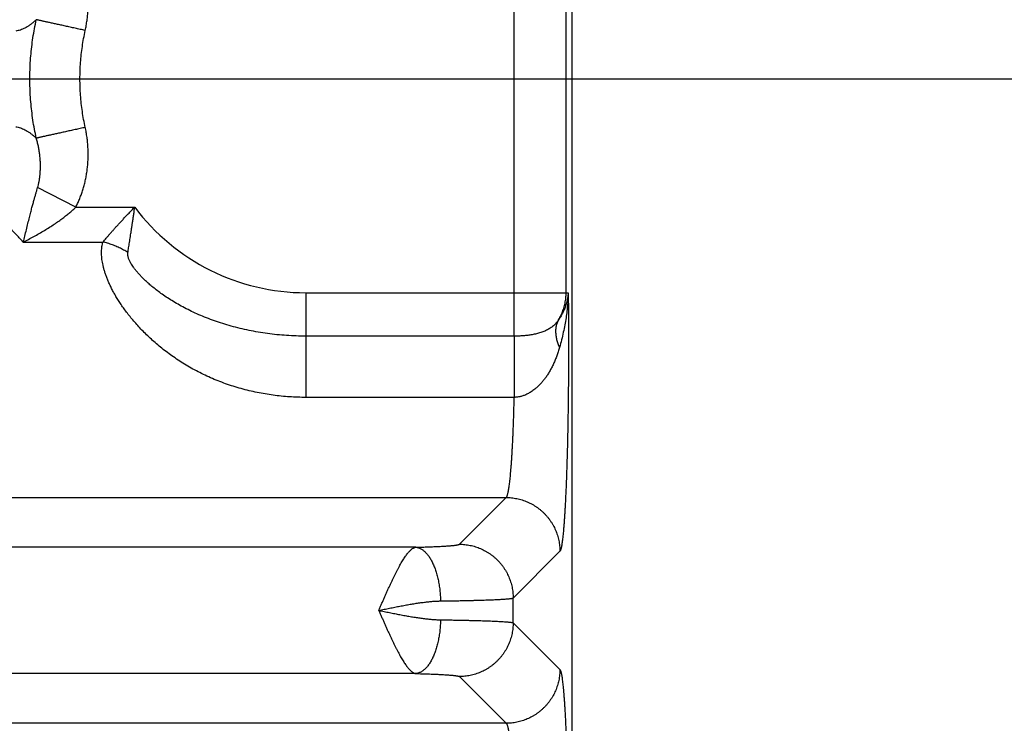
# Model space of a CAD drawing. Header units: inches. Extents: x 0 to 34, y 0 to 22.
# Tile 24 of 112: x 7.496 to 8.228, y 6.92 to 7.443. Entities that reach past the tile are written whole.
import ezdxf

# ---------------------------------------------------------------- set-up
doc = ezdxf.new("R2010")
doc.units = ezdxf.units.IN
doc.header["$LTSCALE"] = 1.87
doc.header["$MEASUREMENT"] = 0
doc.layers.get('0').update_dxf_attribs({"linetype": 'CONTINUOUS'})
doc.layers.add('DIMENSIONS', color=7, linetype='CONTINUOUS')
doc.styles.get("Standard").update_dxf_attribs({"font": 'txt', "width": 0.8})
doc.dimstyles.get("Standard").update_dxf_attribs({"dimtxt": 0.125, "dimasz": 0.18, "dimexe": 0.18, "dimexo": 0.0625, "dimgap": 0.09, "dimtad": 0, "dimtih": 1, "dimtoh": 1, "dimdec": 3, "dimzin": 4, "dimdsep": 46, "dimtxsty": 'STANDARD', "dimblk": '_FILLED', "dimblk1": '_FILLED', "dimblk2": '_FILLED', "dimcen": 0.09, "dimadec": 0, "dimazin": 0, "dimtol": 1, "dimtp": 0.01, "dimtm": 0.01, "dimtfac": 1, "dimtdec": 3, "dimtofl": 0, "dimtmove": 0, "dimatfit": 3, "dimldrblk": '_FILLED', "dimfxl": 1, "dimtolj": 1, "dimtzin": 4, "dimarcsym": 0})

# ---------------------------------------------------------------- blocks, each defined once
blk = doc.blocks.new('_FILLED')
at = {"color": 0, "linetype": 'BYBLOCK'}
blk.add_solid([(0, 0), (-1, 0.1736), (-1, -0.1736)], dxfattribs=at)
blk = doc.blocks.new('*D2')
at = {"layer": 'DIMENSIONS', "color": 2, "linetype": 'CONTINUOUS'}
for p, q in [((6.36023, 7.3993), (8.78213, 7.3993)), ((8.65713, 7.3993), (8.65713, 6.7292)), ((8.65713, 5.4783), (8.65713, 6.2917)), ((7.66357, 5.4783), (8.78213, 5.4783))]:
    blk.add_line(p, q, dxfattribs=at)
at = {"layer": 'DIMENSIONS', "color": 2, "linetype": 'CONTINUOUS', "xscale": 0.18, "yscale": 0.18, "zscale": 0.18}
for p, rotation in [((8.65713, 7.3993), 90), ((8.65713, 5.4783), 270)]:
    blk.add_blockref('_FILLED', p, dxfattribs=dict(at, rotation=rotation))
at = {"layer": 'DIMENSIONS', "color": 2, "linetype": 'CONTINUOUS', "width": 0.8}
for s, p in [('1.921', (8.30713, 6.5417)), ('[', (8.30713, 6.3542)), (']', (8.90713, 6.3542)), ('48.79', (8.40713, 6.3542))]:
    blk.add_text(s, height=0.125, dxfattribs=at).set_placement(p)
blk = doc.blocks.new('*D3')
at = {"layer": 'DIMENSIONS', "color": 2, "linetype": 'CONTINUOUS'}
for p, q in [((7.83463, 9.2143), (9.53213, 9.2143)), ((9.40713, 9.2143), (9.40713, 8.06262)), ((9.40713, 5.4783), (9.40713, 7.62512)), ((7.66357, 5.4783), (9.53213, 5.4783))]:
    blk.add_line(p, q, dxfattribs=at)
at = {"layer": 'DIMENSIONS', "color": 2, "linetype": 'CONTINUOUS', "xscale": 0.18, "yscale": 0.18, "zscale": 0.18}
for p, rotation in [((9.40713, 9.2143), 90), ((9.40713, 5.4783), 270)]:
    blk.add_blockref('_FILLED', p, dxfattribs=dict(at, rotation=rotation))
at = {"layer": 'DIMENSIONS', "color": 2, "linetype": 'CONTINUOUS', "width": 0.8}
for s, p in [('3.736', (9.05713, 7.87512)), ('[', (9.05713, 7.68762)), (']', (9.65713, 7.68762)), ('94.89', (9.15713, 7.68762))]:
    blk.add_text(s, height=0.125, dxfattribs=at).set_placement(p)

msp = doc.modelspace()

# ---------------------------------------------------------------- linework, layer by layer
at = {"color": 7, "linetype": 'CONTINUOUS'}
for p, q in [((7.90713, 5.7642), (7.90713, 9.04684)), ((7.86411, 7.20815), (7.86411, 7.59045)), ((7.90266, 7.24038), (7.90266, 7.55822)), ((7.53809, 7.30398), (7.50977, 7.31865)), ((7.53809, 7.30398), (7.58198, 7.30398)), ((7.4991, 7.27809), (7.55829, 7.27809)), ((7.70913, 7.24038), (7.90422, 7.24038)), ((7.70913, 7.24038), (7.70913, 7.16261)), ((7.86411, 7.20815), (7.70913, 7.20815)), ((7.86406, 7.16261), (7.70913, 7.16261)), ((4.48721, 7.08821), (7.85805, 7.08821)), ((7.82332, 7.05348), (7.85805, 7.08821)), ((7.79093, 7.05126), (4.55433, 7.05126)), ((7.86328, 7.01351), (7.89802, 7.04825)), ((7.86328, 6.99509), (7.86328, 7.01351)), ((7.86328, 6.99509), (7.89802, 6.96035)), ((7.79093, 6.95734), (4.55433, 6.95734)), ((7.82332, 6.95512), (7.85805, 6.92039)), ((7.85805, 6.92039), (4.48721, 6.92039))]:
    msp.add_line(p, q, dxfattribs=at)
msp.add_arc((7.70913, 7.3993), 0.15892, 216.85891, 270, dxfattribs=at)
for points, knots in [([(7.54515, 7.43532), (7.54542, 7.43656), (7.54591, 7.43905), (7.5465, 7.44279), (7.54693, 7.44654), (7.54721, 7.4503), (7.54734, 7.45406), (7.54732, 7.4578), (7.54714, 7.46151), (7.54682, 7.46518), (7.54635, 7.4688), (7.54575, 7.47235), (7.54501, 7.47583), (7.54413, 7.47923), (7.54314, 7.48254), (7.54204, 7.48573), (7.54083, 7.48882), (7.53952, 7.49178), (7.53858, 7.49369), (7.53809, 7.49462)], [0, 0, 0, 0, 0.062448, 0.124656, 0.186662, 0.248509, 0.310235, 0.37176, 0.432841, 0.493309, 0.553155, 0.612363, 0.670831, 0.728448, 0.785104, 0.840686, 0.895093, 0.948227, 1, 1, 1, 1]), ([(7.50875, 7.44332), (7.50819, 7.4428), (7.50707, 7.44181), (7.50538, 7.44043), (7.50369, 7.43917), (7.50201, 7.43806), (7.50032, 7.43709), (7.49864, 7.43628), (7.49695, 7.43563), (7.49526, 7.43516), (7.49412, 7.43497), (7.49356, 7.43491)], [0, 0, 0, 0, 0.129181, 0.253301, 0.372382, 0.486647, 0.596378, 0.701981, 0.803978, 0.903031, 1, 1, 1, 1]), ([(7.50875, 7.35528), (7.50826, 7.3575), (7.50735, 7.36197), (7.50622, 7.3687), (7.50532, 7.37547), (7.50464, 7.38226), (7.50418, 7.38907), (7.50396, 7.3959), (7.50396, 7.40272), (7.50419, 7.40955), (7.50464, 7.41636), (7.50532, 7.42315), (7.50623, 7.42991), (7.50736, 7.43664), (7.50826, 7.4411), (7.50875, 7.44332)], [0, 0, 0, 0, 0.076985, 0.153945, 0.230887, 0.307817, 0.384742, 0.461667, 0.538597, 0.615531, 0.692458, 0.769373, 0.846273, 0.923158, 1, 1, 1, 1]), ([(7.54515, 7.43532), (7.54451, 7.43546), (7.54325, 7.43574), (7.54136, 7.43616), (7.53948, 7.43657), (7.53761, 7.43698), (7.53577, 7.43739), (7.53394, 7.43779), (7.53215, 7.43818), (7.53039, 7.43857), (7.52866, 7.43895), (7.52698, 7.43932), (7.52534, 7.43968), (7.52376, 7.44002), (7.52223, 7.44036), (7.52075, 7.44068), (7.51934, 7.441), (7.51799, 7.44129), (7.51671, 7.44157), (7.51551, 7.44184), (7.51438, 7.44209), (7.51332, 7.44232), (7.51235, 7.44253), (7.51146, 7.44273), (7.51066, 7.4429), (7.50994, 7.44306), (7.50931, 7.4432), (7.50893, 7.44328), (7.50875, 7.44332)], [0, 0, 0, 0, 0.0521, 0.104068, 0.155772, 0.207082, 0.257866, 0.307997, 0.357347, 0.405792, 0.453208, 0.499475, 0.544477, 0.588098, 0.63023, 0.670764, 0.709599, 0.746635, 0.781779, 0.814942, 0.84604, 0.874995, 0.901733, 0.926186, 0.948291, 0.967993, 0.985241, 1, 1, 1, 1]), ([(7.54515, 7.36327), (7.54472, 7.36523), (7.54393, 7.36916), (7.54295, 7.37511), (7.54219, 7.38111), (7.54164, 7.38715), (7.54131, 7.39322), (7.5412, 7.3993), (7.54131, 7.40538), (7.54164, 7.41145), (7.54219, 7.41749), (7.54295, 7.42349), (7.54393, 7.42944), (7.54472, 7.43337), (7.54515, 7.43532)], [0, 0, 0, 0, 0.08266, 0.165683, 0.248998, 0.332534, 0.416217, 0.499975, 0.583735, 0.667423, 0.750965, 0.83429, 0.917325, 1, 1, 1, 1]), ([(7.49356, 7.36369), (7.49412, 7.36363), (7.49525, 7.36344), (7.49693, 7.36297), (7.49862, 7.36233), (7.50031, 7.36152), (7.502, 7.36055), (7.50369, 7.35943), (7.50538, 7.35817), (7.50707, 7.35678), (7.50819, 7.35579), (7.50875, 7.35528)], [0, 0, 0, 0, 0.096124, 0.194766, 0.296701, 0.402524, 0.512651, 0.627352, 0.74678, 0.870995, 1, 1, 1, 1]), ([(7.54515, 7.36327), (7.54451, 7.36314), (7.54325, 7.36286), (7.54136, 7.36244), (7.53948, 7.36203), (7.53761, 7.36162), (7.53577, 7.36121), (7.53394, 7.36081), (7.53215, 7.36042), (7.53039, 7.36003), (7.52866, 7.35965), (7.52698, 7.35928), (7.52534, 7.35892), (7.52376, 7.35858), (7.52222, 7.35824), (7.52075, 7.35792), (7.51934, 7.3576), (7.51799, 7.35731), (7.51671, 7.35703), (7.51551, 7.35676), (7.51437, 7.35651), (7.51332, 7.35628), (7.51235, 7.35607), (7.51146, 7.35587), (7.51066, 7.3557), (7.50994, 7.35554), (7.50931, 7.3554), (7.50892, 7.35532), (7.50875, 7.35528)], [0, 0, 0, 0, 0.052104, 0.104076, 0.155784, 0.207098, 0.257886, 0.308021, 0.357374, 0.405822, 0.453242, 0.499512, 0.544516, 0.58814, 0.630273, 0.670808, 0.709643, 0.74668, 0.781824, 0.814987, 0.846084, 0.875036, 0.90177, 0.926219, 0.948319, 0.968016, 0.985259, 1, 1, 1, 1]), ([(7.53809, 7.30398), (7.53858, 7.30491), (7.53952, 7.30682), (7.54083, 7.30978), (7.54204, 7.31287), (7.54314, 7.31606), (7.54413, 7.31937), (7.545, 7.32276), (7.54575, 7.32625), (7.54635, 7.3298), (7.54682, 7.33342), (7.54714, 7.33709), (7.54732, 7.34081), (7.54734, 7.34455), (7.54721, 7.34831), (7.54693, 7.35206), (7.5465, 7.35582), (7.54591, 7.35956), (7.54542, 7.36204), (7.54515, 7.36327)], [0, 0, 0, 0, 0.051795, 0.104934, 0.159335, 0.214907, 0.271551, 0.329164, 0.38764, 0.446872, 0.506762, 0.567277, 0.628389, 0.689927, 0.751659, 0.813501, 0.875483, 0.937641, 1, 1, 1, 1]), ([(7.50977, 7.31865), (7.50996, 7.31932), (7.51034, 7.32075), (7.51082, 7.32301), (7.51124, 7.32547), (7.51155, 7.32812), (7.51176, 7.33093), (7.51186, 7.33386), (7.51182, 7.33689), (7.51165, 7.33999), (7.51133, 7.34312), (7.51089, 7.34624), (7.5103, 7.34933), (7.50959, 7.35234), (7.50904, 7.35431), (7.50874, 7.35528)], [0, 0, 0, 0, 0.056584, 0.119011, 0.186615, 0.258718, 0.334663, 0.413887, 0.495776, 0.579595, 0.664549, 0.749865, 0.834753, 0.918408, 1, 1, 1, 1]), ([(7.4991, 7.27809), (7.4981, 7.27911), (7.49615, 7.28114), (7.49328, 7.28415), (7.49051, 7.28707), (7.48783, 7.28989), (7.48524, 7.29261), (7.48274, 7.2952), (7.4803, 7.29768), (7.47794, 7.30002), (7.47565, 7.30222), (7.47342, 7.30427), (7.47124, 7.30617), (7.46912, 7.3079), (7.46705, 7.30946), (7.46503, 7.31086), (7.46305, 7.31207), (7.46111, 7.31311), (7.45922, 7.31396), (7.45736, 7.31463), (7.45555, 7.31512), (7.45434, 7.31532), (7.45375, 7.31539)], [0, 0, 0, 0, 0.07195, 0.141709, 0.209228, 0.274478, 0.337422, 0.398023, 0.456227, 0.511997, 0.565312, 0.616156, 0.664528, 0.710443, 0.753946, 0.79511, 0.834017, 0.870783, 0.90556, 0.938545, 0.969953, 1, 1, 1, 1]), ([(7.4991, 7.27809), (7.49948, 7.27956), (7.50027, 7.2826), (7.50141, 7.28722), (7.50251, 7.29183), (7.5036, 7.29616), (7.50459, 7.30007), (7.50551, 7.30355), (7.50636, 7.30668), (7.50715, 7.30952), (7.50787, 7.31211), (7.50855, 7.31446), (7.50918, 7.31662), (7.50957, 7.31799), (7.50977, 7.31865)], [0, 0, 0, 0, 0.108706, 0.224579, 0.340133, 0.448188, 0.543683, 0.628582, 0.705591, 0.775672, 0.839472, 0.897675, 0.950945, 1, 1, 1, 1]), ([(7.4991, 7.27809), (7.50038, 7.27873), (7.50299, 7.28008), (7.50691, 7.28219), (7.51087, 7.28441), (7.51477, 7.28669), (7.51852, 7.28901), (7.52208, 7.29131), (7.52537, 7.29357), (7.5284, 7.29578), (7.53116, 7.29791), (7.53369, 7.29998), (7.53598, 7.30198), (7.53741, 7.30332), (7.53809, 7.30398)], [0, 0, 0, 0, 0.091805, 0.187359, 0.284626, 0.381557, 0.47601, 0.566375, 0.651671, 0.731294, 0.80552, 0.874763, 0.939437, 1, 1, 1, 1]), ([(7.55829, 7.27809), (7.55868, 7.27856), (7.5595, 7.27952), (7.56076, 7.28101), (7.5621, 7.28256), (7.56352, 7.2842), (7.56502, 7.2859), (7.56661, 7.28768), (7.56827, 7.28954), (7.57001, 7.29145), (7.57182, 7.29343), (7.57371, 7.29546), (7.57567, 7.29753), (7.5777, 7.29965), (7.57982, 7.30179), (7.58124, 7.30325), (7.58197, 7.30398)], [0, 0, 0, 0, 0.052677, 0.108141, 0.166567, 0.22809, 0.292836, 0.360818, 0.431843, 0.50568, 0.582127, 0.661023, 0.742292, 0.825908, 0.911829, 1, 1, 1, 1]), ([(7.57682, 7.27027), (7.57691, 7.27085), (7.5771, 7.27204), (7.5774, 7.27387), (7.57771, 7.27579), (7.57803, 7.27782), (7.57837, 7.27995), (7.57872, 7.2822), (7.57908, 7.28455), (7.57946, 7.287), (7.57985, 7.28956), (7.58026, 7.29222), (7.58067, 7.29499), (7.5811, 7.29788), (7.58152, 7.30089), (7.58183, 7.30293), (7.58197, 7.30398)], [0, 0, 0, 0, 0.051606, 0.10588, 0.163004, 0.223142, 0.286448, 0.35301, 0.422764, 0.495617, 0.571516, 0.650469, 0.7326, 0.818113, 0.907195, 1, 1, 1, 1]), ([(7.70913, 7.16261), (7.70711, 7.16261), (7.70306, 7.16268), (7.69699, 7.16298), (7.69092, 7.16348), (7.68486, 7.16419), (7.67883, 7.16511), (7.67284, 7.16623), (7.66689, 7.16755), (7.66101, 7.16908), (7.6552, 7.17081), (7.64948, 7.17274), (7.64386, 7.17486), (7.63835, 7.17716), (7.63298, 7.17965), (7.62774, 7.18229), (7.62267, 7.18509), (7.61777, 7.18802), (7.61305, 7.19107), (7.60852, 7.19422), (7.6042, 7.19745), (7.60008, 7.20075), (7.59618, 7.20409), (7.59249, 7.20746), (7.589, 7.21085), (7.58573, 7.21423), (7.58267, 7.2176), (7.57981, 7.22094), (7.57715, 7.22425), (7.57469, 7.22751), (7.57241, 7.23071), (7.57033, 7.23385), (7.56843, 7.23692), (7.56668, 7.23991), (7.56512, 7.24282), (7.56372, 7.24565), (7.56247, 7.24839), (7.56136, 7.25104), (7.56041, 7.25361), (7.5596, 7.25608), (7.55891, 7.25847), (7.55834, 7.26078), (7.5579, 7.263), (7.55757, 7.26515), (7.55736, 7.26722), (7.55726, 7.26921), (7.55726, 7.27113), (7.55736, 7.27297), (7.55756, 7.27475), (7.55788, 7.27644), (7.55814, 7.27755), (7.55829, 7.27809)], [0, 0, 0, 0, 0.028919, 0.057923, 0.086987, 0.116084, 0.145189, 0.174279, 0.203333, 0.232329, 0.261241, 0.290043, 0.318708, 0.3472, 0.375466, 0.403453, 0.431106, 0.458368, 0.485184, 0.511498, 0.537264, 0.562431, 0.586963, 0.610828, 0.633997, 0.65645, 0.678173, 0.699154, 0.719385, 0.738866, 0.757594, 0.77557, 0.792803, 0.8093, 0.82507, 0.840125, 0.854487, 0.868178, 0.88122, 0.893643, 0.905487, 0.916792, 0.92759, 0.937923, 0.947832, 0.957345, 0.966482, 0.975276, 0.98377, 0.992016, 1, 1, 1, 1]), ([(7.57682, 7.27027), (7.57631, 7.2706), (7.57528, 7.27124), (7.57369, 7.27216), (7.57207, 7.27302), (7.57042, 7.27384), (7.56874, 7.27461), (7.56703, 7.27533), (7.56531, 7.276), (7.56357, 7.27661), (7.56182, 7.27716), (7.56006, 7.27766), (7.55888, 7.27795), (7.55829, 7.27809)], [0, 0, 0, 0, 0.089981, 0.180512, 0.271473, 0.362745, 0.454204, 0.545727, 0.637191, 0.728472, 0.819447, 0.909996, 1, 1, 1, 1]), ([(7.70913, 7.20815), (7.70674, 7.20815), (7.70195, 7.20822), (7.6948, 7.20858), (7.6877, 7.20918), (7.68067, 7.21), (7.67374, 7.21106), (7.66692, 7.21233), (7.66024, 7.21382), (7.65371, 7.21551), (7.64737, 7.21739), (7.64123, 7.21945), (7.63531, 7.22166), (7.62963, 7.22403), (7.6242, 7.22651), (7.61905, 7.22909), (7.61419, 7.23174), (7.60964, 7.23443), (7.60542, 7.23714), (7.60153, 7.23983), (7.59798, 7.24246), (7.59477, 7.24503), (7.59191, 7.24749), (7.58937, 7.24982), (7.58714, 7.25203), (7.58521, 7.25408), (7.58355, 7.25598), (7.58215, 7.25773), (7.58096, 7.25933), (7.57998, 7.26079), (7.57917, 7.26212), (7.57851, 7.26332), (7.57798, 7.26441), (7.57757, 7.26539), (7.57725, 7.26629), (7.57702, 7.2671), (7.57687, 7.26785), (7.57677, 7.26853), (7.57674, 7.26916), (7.57675, 7.26973), (7.57679, 7.2701), (7.57682, 7.27027)], [0, 0, 0, 0, 0.046554, 0.092979, 0.139178, 0.185059, 0.23053, 0.275502, 0.319877, 0.363555, 0.406436, 0.448427, 0.489435, 0.529351, 0.568057, 0.605426, 0.641324, 0.675611, 0.708149, 0.738812, 0.76749, 0.794098, 0.818582, 0.840941, 0.861195, 0.879426, 0.895728, 0.910229, 0.923078, 0.934425, 0.944434, 0.953253, 0.961036, 0.967915, 0.974012, 0.979454, 0.984361, 0.988806, 0.992851, 0.996561, 1, 1, 1, 1]), ([(7.90422, 7.24038), (7.90416, 7.23953), (7.90399, 7.23782), (7.90355, 7.23525), (7.90292, 7.23267), (7.90211, 7.23009), (7.90111, 7.22753), (7.89992, 7.22501), (7.89854, 7.22256), (7.89751, 7.22098), (7.89697, 7.22021)], [0, 0, 0, 0, 0.117486, 0.23765, 0.360228, 0.484883, 0.611415, 0.739585, 0.86915, 1, 1, 1, 1]), ([(7.89697, 7.22021), (7.8973, 7.22075), (7.89795, 7.22187), (7.89883, 7.22358), (7.89963, 7.22534), (7.90033, 7.22714), (7.90095, 7.22897), (7.90147, 7.23083), (7.9019, 7.23271), (7.90224, 7.23461), (7.90248, 7.23653), (7.90262, 7.23845), (7.90266, 7.23974), (7.90266, 7.24038)], [0, 0, 0, 0, 0.090878, 0.181801, 0.27273, 0.363647, 0.454559, 0.545494, 0.636452, 0.727394, 0.818298, 0.909161, 1, 1, 1, 1]), ([(7.90422, 7.24038), (7.9042, 7.23897), (7.9041, 7.23605), (7.90379, 7.23152), (7.90329, 7.22672), (7.9026, 7.22167), (7.9017, 7.21641), (7.90059, 7.21097), (7.89927, 7.20537), (7.89827, 7.20161), (7.89774, 7.19972)], [0, 0, 0, 0, 0.102391, 0.21241, 0.329483, 0.453064, 0.582562, 0.717345, 0.856735, 1, 1, 1, 1]), ([(7.90422, 7.24038), (7.90424, 7.23858), (7.90428, 7.23496), (7.90433, 7.22951), (7.90437, 7.22401), (7.9044, 7.21847), (7.90442, 7.21291), (7.90443, 7.20733), (7.90444, 7.20175), (7.90443, 7.19617), (7.90442, 7.1906), (7.9044, 7.18504), (7.90436, 7.1795), (7.90432, 7.174), (7.90428, 7.16852), (7.90422, 7.1631), (7.90415, 7.15772), (7.90408, 7.1524), (7.904, 7.14715), (7.90391, 7.14197), (7.90381, 7.13687), (7.9037, 7.13185), (7.90359, 7.12692), (7.90346, 7.1221), (7.90333, 7.11738), (7.9032, 7.11277), (7.90305, 7.10828), (7.9029, 7.10391), (7.90274, 7.09967), (7.90258, 7.09556), (7.9024, 7.0916), (7.90223, 7.08778), (7.90204, 7.08412), (7.90185, 7.0806), (7.90166, 7.07725), (7.90146, 7.07406), (7.90125, 7.07104), (7.90104, 7.0682), (7.90083, 7.06553), (7.90061, 7.06304), (7.90039, 7.06073), (7.90017, 7.05861), (7.89994, 7.05668), (7.89971, 7.05495), (7.89948, 7.0534), (7.89924, 7.05205), (7.89901, 7.0509), (7.89877, 7.04995), (7.89853, 7.0492), (7.8983, 7.04864), (7.89812, 7.04835), (7.89802, 7.04825)], [0, 0, 0, 0, 0.028045, 0.056389, 0.084977, 0.113753, 0.142662, 0.171645, 0.200648, 0.229638, 0.258589, 0.287475, 0.316255, 0.344884, 0.373317, 0.401518, 0.429454, 0.457091, 0.484392, 0.511321, 0.537842, 0.563919, 0.589516, 0.614598, 0.639133, 0.663092, 0.686447, 0.709166, 0.731215, 0.752557, 0.773167, 0.793025, 0.812109, 0.830395, 0.84785, 0.864448, 0.880168, 0.894993, 0.908905, 0.921888, 0.933925, 0.944999, 0.955097, 0.964207, 0.972323, 0.979436, 0.985539, 0.990628, 0.994712, 0.997815, 1, 1, 1, 1]), ([(7.89697, 7.22021), (7.8967, 7.21981), (7.89615, 7.21903), (7.89525, 7.21791), (7.89426, 7.21684), (7.89318, 7.21584), (7.89203, 7.2149), (7.8908, 7.21403), (7.88951, 7.21323), (7.88814, 7.2125), (7.88672, 7.21184), (7.88525, 7.21124), (7.88374, 7.21072), (7.88218, 7.21025), (7.8806, 7.20984), (7.87899, 7.20948), (7.87736, 7.20917), (7.87572, 7.20891), (7.87407, 7.2087), (7.87242, 7.20852), (7.87076, 7.20838), (7.8691, 7.20827), (7.86743, 7.2082), (7.86577, 7.20815), (7.86466, 7.20815), (7.86411, 7.20815)], [0, 0, 0, 0, 0.039125, 0.078574, 0.118386, 0.158617, 0.199321, 0.240539, 0.282309, 0.324655, 0.367583, 0.411076, 0.455093, 0.499581, 0.544462, 0.589652, 0.635071, 0.680631, 0.726259, 0.771917, 0.817583, 0.863251, 0.908897, 0.954488, 1, 1, 1, 1]), ([(7.89697, 7.22021), (7.89676, 7.21984), (7.89638, 7.21909), (7.8959, 7.21791), (7.89551, 7.21669), (7.8952, 7.21543), (7.89499, 7.21412), (7.89486, 7.21278), (7.89482, 7.21141), (7.89488, 7.21001), (7.89502, 7.20858), (7.89525, 7.20714), (7.89558, 7.20567), (7.89598, 7.20419), (7.89648, 7.2027), (7.89706, 7.2012), (7.8975, 7.20021), (7.89774, 7.19972)], [0, 0, 0, 0, 0.059117, 0.118653, 0.17881, 0.239779, 0.301735, 0.364835, 0.429215, 0.494993, 0.562264, 0.631101, 0.701558, 0.77367, 0.847452, 0.922902, 1, 1, 1, 1]), ([(7.86411, 7.20815), (7.86411, 7.20777), (7.86411, 7.20698), (7.86411, 7.20576), (7.8641, 7.20447), (7.8641, 7.20309), (7.8641, 7.20165), (7.8641, 7.20014), (7.8641, 7.19856), (7.86409, 7.19692), (7.86409, 7.19523), (7.86409, 7.19348), (7.86409, 7.19169), (7.86409, 7.18985), (7.86409, 7.18798), (7.86408, 7.18608), (7.86408, 7.18415), (7.86408, 7.1822), (7.86408, 7.18023), (7.86408, 7.17825), (7.86407, 7.17626), (7.86407, 7.17427), (7.86407, 7.17229), (7.86407, 7.17031), (7.86407, 7.16835), (7.86406, 7.16642), (7.86406, 7.1645), (7.86406, 7.16324), (7.86406, 7.16261)], [0, 0, 0, 0, 0.024942, 0.051701, 0.080206, 0.11038, 0.142144, 0.175413, 0.210098, 0.246107, 0.283345, 0.321712, 0.361106, 0.401423, 0.442555, 0.484392, 0.526825, 0.569739, 0.61302, 0.656554, 0.700225, 0.743915, 0.78751, 0.830893, 0.873948, 0.916561, 0.958618, 1, 1, 1, 1]), ([(7.89774, 7.19972), (7.89744, 7.19866), (7.89681, 7.19657), (7.89575, 7.19347), (7.89458, 7.19043), (7.8933, 7.18749), (7.89192, 7.18466), (7.89045, 7.18199), (7.88892, 7.1795), (7.88734, 7.1772), (7.88573, 7.17511), (7.88412, 7.17322), (7.88253, 7.17154), (7.88098, 7.17008), (7.87948, 7.16881), (7.87804, 7.1677), (7.87665, 7.16675), (7.87529, 7.16593), (7.87399, 7.16522), (7.87274, 7.16463), (7.87155, 7.16413), (7.8704, 7.16372), (7.86929, 7.16338), (7.86821, 7.16311), (7.86715, 7.16291), (7.86611, 7.16275), (7.86508, 7.16265), (7.8644, 7.16262), (7.86406, 7.16261)], [0, 0, 0, 0, 0.061449, 0.122966, 0.184097, 0.244417, 0.303449, 0.360708, 0.415649, 0.467934, 0.517416, 0.563951, 0.607315, 0.647279, 0.683957, 0.717795, 0.749278, 0.778865, 0.806648, 0.832533, 0.856643, 0.879342, 0.901013, 0.921868, 0.94204, 0.961679, 0.980943, 1, 1, 1, 1]), ([(7.85805, 7.08821), (7.85816, 7.08829), (7.85836, 7.08853), (7.85861, 7.08899), (7.85887, 7.08963), (7.85912, 7.09043), (7.85937, 7.09141), (7.85963, 7.09255), (7.85988, 7.09386), (7.86012, 7.09534), (7.86036, 7.09697), (7.8606, 7.09877), (7.86084, 7.10073), (7.86107, 7.10284), (7.8613, 7.10511), (7.86152, 7.10752), (7.86173, 7.11008), (7.86194, 7.11278), (7.86214, 7.11562), (7.86234, 7.11858), (7.86253, 7.12168), (7.86271, 7.1249), (7.86288, 7.12823), (7.86305, 7.13168), (7.8632, 7.13524), (7.86335, 7.13889), (7.86349, 7.14264), (7.86363, 7.14648), (7.86375, 7.1504), (7.86386, 7.15441), (7.86397, 7.15848), (7.86403, 7.16123), (7.86406, 7.16261)], [0, 0, 0, 0, 0.005141, 0.01216, 0.021255, 0.032506, 0.04594, 0.061563, 0.079368, 0.09934, 0.121459, 0.145699, 0.172032, 0.200423, 0.230827, 0.263197, 0.297481, 0.333629, 0.371589, 0.411307, 0.452723, 0.495771, 0.540385, 0.586491, 0.634013, 0.682865, 0.732975, 0.784278, 0.836708, 0.890189, 0.944644, 1, 1, 1, 1]), ([(7.85805, 7.08821), (7.85873, 7.08821), (7.86008, 7.08817), (7.86209, 7.08802), (7.8641, 7.08776), (7.86609, 7.0874), (7.86806, 7.08694), (7.87001, 7.08638), (7.87192, 7.08572), (7.8738, 7.08497), (7.87564, 7.08412), (7.87743, 7.08318), (7.87918, 7.08215), (7.88087, 7.08104), (7.8825, 7.07984), (7.88407, 7.07856), (7.88557, 7.0772), (7.887, 7.07577), (7.88836, 7.07427), (7.88964, 7.0727), (7.89084, 7.07107), (7.89196, 7.06938), (7.89298, 7.06763), (7.89392, 7.06584), (7.89477, 7.064), (7.89552, 7.06212), (7.89618, 7.06021), (7.89674, 7.05826), (7.8972, 7.05629), (7.89756, 7.0543), (7.89782, 7.05229), (7.89798, 7.05027), (7.89802, 7.04893), (7.89802, 7.04825)], [0, 0, 0, 0, 0.03224, 0.064483, 0.096729, 0.128979, 0.161231, 0.193485, 0.225743, 0.258002, 0.290264, 0.322528, 0.354793, 0.38706, 0.419327, 0.451596, 0.483865, 0.516134, 0.548403, 0.580672, 0.612939, 0.645206, 0.677472, 0.709735, 0.741997, 0.774257, 0.806514, 0.838769, 0.871021, 0.90327, 0.935517, 0.96776, 1, 1, 1, 1]), ([(7.76337, 7.00429), (7.76373, 7.0051), (7.76442, 7.00673), (7.76549, 7.00913), (7.76654, 7.01154), (7.76759, 7.01392), (7.76864, 7.01628), (7.76967, 7.0186), (7.77071, 7.02089), (7.77174, 7.02312), (7.77276, 7.02531), (7.77377, 7.02744), (7.77477, 7.02951), (7.77576, 7.03151), (7.77674, 7.03343), (7.7777, 7.03528), (7.77865, 7.03704), (7.77959, 7.03872), (7.78051, 7.0403), (7.78142, 7.04179), (7.78231, 7.04318), (7.78318, 7.04447), (7.78404, 7.04566), (7.78489, 7.04673), (7.7857, 7.04769), (7.7865, 7.04855), (7.78728, 7.04929), (7.78804, 7.04993), (7.7888, 7.05044), (7.78953, 7.05083), (7.79023, 7.05112), (7.7907, 7.05123), (7.79093, 7.05126)], [0, 0, 0, 0, 0.047891, 0.095524, 0.142909, 0.189938, 0.236503, 0.282497, 0.327814, 0.372342, 0.415965, 0.458563, 0.500029, 0.540297, 0.579306, 0.616967, 0.653172, 0.687844, 0.720954, 0.752471, 0.782334, 0.810463, 0.836825, 0.861447, 0.884275, 0.905344, 0.924747, 0.942604, 0.959044, 0.974047, 0.987589, 1, 1, 1, 1]), ([(7.79093, 7.05126), (7.79173, 7.05128), (7.7933, 7.05132), (7.79564, 7.05138), (7.79791, 7.05145), (7.80011, 7.05152), (7.80223, 7.05159), (7.80428, 7.05167), (7.80624, 7.05175), (7.8081, 7.05184), (7.80988, 7.05193), (7.81156, 7.05203), (7.81313, 7.05212), (7.81461, 7.05222), (7.81598, 7.05233), (7.81724, 7.05243), (7.81838, 7.05254), (7.81941, 7.05265), (7.82033, 7.05276), (7.82113, 7.05288), (7.8218, 7.05299), (7.82236, 7.0531), (7.82279, 7.05322), (7.8231, 7.05333), (7.82326, 7.05342), (7.82332, 7.05348)], [0, 0, 0, 0, 0.073577, 0.145378, 0.215229, 0.282945, 0.348355, 0.411294, 0.47159, 0.529097, 0.583727, 0.635403, 0.68403, 0.729502, 0.771714, 0.810565, 0.845963, 0.877851, 0.906179, 0.930903, 0.951982, 0.969385, 0.983119, 0.99325, 1, 1, 1, 1]), ([(7.79093, 7.05126), (7.79124, 7.05124), (7.79188, 7.05115), (7.79282, 7.05091), (7.79375, 7.05057), (7.79468, 7.05012), (7.79559, 7.04958), (7.7965, 7.04894), (7.79738, 7.04819), (7.79825, 7.04735), (7.79911, 7.04642), (7.79994, 7.0454), (7.80074, 7.04429), (7.80152, 7.04309), (7.80228, 7.04181), (7.803, 7.04045), (7.80369, 7.03901), (7.80435, 7.03751), (7.80497, 7.03593), (7.80556, 7.03429), (7.80611, 7.03259), (7.80662, 7.03084), (7.80709, 7.02903), (7.80752, 7.02718), (7.8079, 7.02529), (7.80824, 7.02336), (7.80853, 7.0214), (7.80878, 7.01941), (7.80898, 7.0174), (7.80914, 7.01538), (7.80925, 7.01334), (7.80929, 7.01198), (7.8093, 7.0113)], [0, 0, 0, 0, 0.020188, 0.040749, 0.061855, 0.083661, 0.1063, 0.129883, 0.154499, 0.180216, 0.207083, 0.235132, 0.26438, 0.294828, 0.326468, 0.359279, 0.393231, 0.428287, 0.464402, 0.501521, 0.539589, 0.57854, 0.618307, 0.658818, 0.699996, 0.741762, 0.784036, 0.826731, 0.869764, 0.913045, 0.956487, 1, 1, 1, 1]), ([(7.82332, 7.05348), (7.82399, 7.05347), (7.82534, 7.05344), (7.82736, 7.05328), (7.82936, 7.05302), (7.83135, 7.05266), (7.83333, 7.0522), (7.83527, 7.05164), (7.83719, 7.05098), (7.83906, 7.05023), (7.8409, 7.04938), (7.8427, 7.04844), (7.84444, 7.04742), (7.84613, 7.0463), (7.84776, 7.0451), (7.84933, 7.04382), (7.85083, 7.04246), (7.85227, 7.04103), (7.85362, 7.03953), (7.8549, 7.03796), (7.8561, 7.03633), (7.85722, 7.03464), (7.85825, 7.03289), (7.85919, 7.0311), (7.86003, 7.02926), (7.86079, 7.02738), (7.86144, 7.02547), (7.862, 7.02352), (7.86246, 7.02155), (7.86282, 7.01956), (7.86308, 7.01755), (7.86324, 7.01554), (7.86328, 7.01419), (7.86328, 7.01351)], [0, 0, 0, 0, 0.03224, 0.064482, 0.096728, 0.128977, 0.161229, 0.193484, 0.225741, 0.258, 0.290262, 0.322526, 0.354791, 0.387058, 0.419326, 0.451595, 0.483864, 0.516133, 0.548402, 0.580671, 0.612939, 0.645206, 0.677471, 0.709735, 0.741997, 0.774256, 0.806514, 0.838769, 0.871021, 0.90327, 0.935516, 0.96776, 1, 1, 1, 1]), ([(7.8093, 7.0113), (7.81048, 7.01132), (7.81282, 7.01135), (7.81629, 7.0114), (7.81967, 7.01146), (7.82296, 7.01152), (7.82615, 7.01159), (7.82924, 7.01166), (7.83222, 7.01173), (7.83509, 7.0118), (7.83784, 7.01188), (7.84047, 7.01196), (7.84298, 7.01204), (7.84535, 7.01213), (7.84759, 7.01221), (7.84969, 7.0123), (7.85166, 7.0124), (7.85348, 7.01249), (7.85515, 7.01259), (7.85667, 7.01268), (7.85804, 7.01278), (7.85926, 7.01288), (7.86032, 7.01298), (7.86122, 7.01308), (7.86197, 7.01319), (7.86255, 7.01329), (7.86297, 7.01339), (7.8632, 7.01347), (7.86328, 7.01351)], [0, 0, 0, 0, 0.06566, 0.129817, 0.192373, 0.253237, 0.312314, 0.369513, 0.424724, 0.477836, 0.528755, 0.577418, 0.623761, 0.667716, 0.709208, 0.748166, 0.784525, 0.818226, 0.849217, 0.877452, 0.90289, 0.925486, 0.945201, 0.962007, 0.975885, 0.986828, 0.994846, 1, 1, 1, 1]), ([(7.76335, 7.0043), (7.76468, 7.00457), (7.76733, 7.00511), (7.77128, 7.00592), (7.77521, 7.0067), (7.77909, 7.00745), (7.78291, 7.00816), (7.78665, 7.00882), (7.79029, 7.00942), (7.79383, 7.00995), (7.79723, 7.0104), (7.80048, 7.01077), (7.80357, 7.01105), (7.80649, 7.01123), (7.80839, 7.01129), (7.8093, 7.0113)], [0, 0, 0, 0, 0.087384, 0.174172, 0.260323, 0.345411, 0.42898, 0.510694, 0.5902, 0.667063, 0.740878, 0.811296, 0.878077, 0.941043, 1, 1, 1, 1]), ([(7.76335, 7.0043), (7.76468, 7.00403), (7.76733, 7.00349), (7.77128, 7.00268), (7.7752, 7.0019), (7.77908, 7.00115), (7.7829, 7.00044), (7.78663, 6.99978), (7.79028, 6.99918), (7.79381, 6.99865), (7.79722, 6.9982), (7.80048, 6.99783), (7.80357, 6.99755), (7.8065, 6.99737), (7.80839, 6.99731), (7.8093, 6.9973)], [0, 0, 0, 0, 0.0874, 0.174143, 0.260173, 0.345163, 0.428685, 0.51036, 0.589862, 0.666814, 0.740744, 0.811265, 0.878133, 0.941122, 1, 1, 1, 1]), ([(7.76337, 7.00429), (7.76373, 7.00349), (7.76442, 7.00186), (7.7655, 6.99945), (7.76655, 6.99705), (7.7676, 6.99466), (7.76864, 6.99231), (7.76968, 6.98998), (7.77072, 6.9877), (7.77175, 6.98546), (7.77277, 6.98327), (7.77378, 6.98114), (7.77478, 6.97907), (7.77577, 6.97708), (7.77674, 6.97515), (7.77771, 6.9733), (7.77866, 6.97154), (7.7796, 6.96986), (7.78052, 6.96828), (7.78143, 6.96679), (7.78232, 6.9654), (7.78319, 6.96411), (7.78405, 6.96293), (7.7849, 6.96186), (7.78572, 6.96089), (7.78651, 6.96004), (7.78729, 6.9593), (7.78805, 6.95867), (7.78881, 6.95815), (7.78954, 6.95776), (7.79024, 6.95748), (7.79071, 6.95737), (7.79093, 6.95734)], [0, 0, 0, 0, 0.047859, 0.095583, 0.143018, 0.190069, 0.236641, 0.282643, 0.327984, 0.372544, 0.416184, 0.45879, 0.50027, 0.540549, 0.579554, 0.61721, 0.653429, 0.688134, 0.721258, 0.752735, 0.782551, 0.810709, 0.837141, 0.861781, 0.884576, 0.905596, 0.924951, 0.942772, 0.959198, 0.974227, 0.987736, 1, 1, 1, 1]), ([(7.8093, 6.9973), (7.80929, 6.99662), (7.80925, 6.99526), (7.80914, 6.99322), (7.80898, 6.9912), (7.80878, 6.98919), (7.80853, 6.9872), (7.80824, 6.98524), (7.8079, 6.98331), (7.80752, 6.98142), (7.80709, 6.97957), (7.80662, 6.97776), (7.80611, 6.97601), (7.80556, 6.97431), (7.80497, 6.97267), (7.80435, 6.97109), (7.80369, 6.96958), (7.803, 6.96815), (7.80228, 6.96679), (7.80152, 6.96551), (7.80074, 6.96431), (7.79994, 6.9632), (7.79911, 6.96218), (7.79825, 6.96124), (7.79738, 6.96041), (7.7965, 6.95966), (7.79559, 6.95902), (7.79468, 6.95847), (7.79375, 6.95803), (7.79282, 6.95769), (7.79188, 6.95745), (7.79124, 6.95736), (7.79093, 6.95734)], [0, 0, 0, 0, 0.043513, 0.086955, 0.130237, 0.173269, 0.215965, 0.258238, 0.300005, 0.341183, 0.381693, 0.42146, 0.460412, 0.498479, 0.535599, 0.571713, 0.606769, 0.640721, 0.673532, 0.705172, 0.73562, 0.764867, 0.792916, 0.819783, 0.8455, 0.870116, 0.8937, 0.916339, 0.938145, 0.959251, 0.979812, 1, 1, 1, 1]), ([(7.8093, 6.9973), (7.81048, 6.99728), (7.81282, 6.99725), (7.81629, 6.99719), (7.81967, 6.99714), (7.82296, 6.99708), (7.82615, 6.99701), (7.82924, 6.99694), (7.83223, 6.99687), (7.83509, 6.9968), (7.83785, 6.99672), (7.84048, 6.99664), (7.84298, 6.99656), (7.84535, 6.99647), (7.84759, 6.99639), (7.8497, 6.9963), (7.85166, 6.9962), (7.85348, 6.99611), (7.85515, 6.99601), (7.85667, 6.99592), (7.85804, 6.99582), (7.85926, 6.99572), (7.86032, 6.99562), (7.86122, 6.99552), (7.86197, 6.99541), (7.86255, 6.99531), (7.86297, 6.99521), (7.8632, 6.99513), (7.86328, 6.99509)], [0, 0, 0, 0, 0.065683, 0.129859, 0.19243, 0.253299, 0.312374, 0.369562, 0.42476, 0.477867, 0.528791, 0.577463, 0.623817, 0.667778, 0.70927, 0.748223, 0.784574, 0.818268, 0.849253, 0.877483, 0.902913, 0.925501, 0.945208, 0.962008, 0.975883, 0.986826, 0.994845, 1, 1, 1, 1]), ([(7.86328, 6.99509), (7.86328, 6.99441), (7.86324, 6.99306), (7.86308, 6.99105), (7.86282, 6.98904), (7.86246, 6.98705), (7.862, 6.98508), (7.86144, 6.98313), (7.86079, 6.98122), (7.86003, 6.97934), (7.85919, 6.9775), (7.85825, 6.97571), (7.85722, 6.97396), (7.8561, 6.97227), (7.8549, 6.97064), (7.85362, 6.96907), (7.85227, 6.96757), (7.85083, 6.96614), (7.84933, 6.96478), (7.84776, 6.9635), (7.84613, 6.9623), (7.84444, 6.96118), (7.8427, 6.96016), (7.8409, 6.95922), (7.83906, 6.95837), (7.83719, 6.95762), (7.83527, 6.95696), (7.83333, 6.9564), (7.83135, 6.95594), (7.82936, 6.95558), (7.82736, 6.95532), (7.82534, 6.95516), (7.82399, 6.95513), (7.82332, 6.95512)], [0, 0, 0, 0, 0.03224, 0.064483, 0.09673, 0.128979, 0.161231, 0.193486, 0.225743, 0.258003, 0.290265, 0.322529, 0.354794, 0.387061, 0.419329, 0.451597, 0.483866, 0.516135, 0.548404, 0.580673, 0.612941, 0.645208, 0.677473, 0.709737, 0.741999, 0.774258, 0.806515, 0.83877, 0.871022, 0.903271, 0.935517, 0.96776, 1, 1, 1, 1]), ([(7.79093, 6.95734), (7.79173, 6.95732), (7.79331, 6.95728), (7.79565, 6.95722), (7.79792, 6.95715), (7.80012, 6.95708), (7.80224, 6.95701), (7.80428, 6.95693), (7.80624, 6.95684), (7.80811, 6.95676), (7.80988, 6.95667), (7.81156, 6.95657), (7.81314, 6.95647), (7.81461, 6.95637), (7.81598, 6.95627), (7.81724, 6.95617), (7.81838, 6.95606), (7.81942, 6.95595), (7.82033, 6.95584), (7.82113, 6.95572), (7.8218, 6.95561), (7.82236, 6.95549), (7.82279, 6.95538), (7.8231, 6.95527), (7.82326, 6.95518), (7.82332, 6.95512)], [0, 0, 0, 0, 0.073826, 0.145757, 0.215638, 0.283316, 0.348647, 0.411499, 0.471733, 0.529221, 0.583853, 0.635526, 0.684141, 0.729595, 0.771789, 0.810622, 0.846005, 0.87788, 0.906195, 0.930906, 0.951975, 0.969372, 0.983112, 0.993253, 1, 1, 1, 1]), ([(7.89802, 6.96035), (7.89802, 6.95967), (7.89798, 6.95833), (7.89782, 6.95631), (7.89756, 6.9543), (7.8972, 6.95231), (7.89674, 6.95034), (7.89618, 6.94839), (7.89552, 6.94648), (7.89477, 6.9446), (7.89392, 6.94276), (7.89298, 6.94097), (7.89196, 6.93922), (7.89084, 6.93753), (7.88964, 6.9359), (7.88836, 6.93433), (7.887, 6.93283), (7.88557, 6.9314), (7.88407, 6.93004), (7.8825, 6.92876), (7.88087, 6.92756), (7.87918, 6.92645), (7.87743, 6.92542), (7.87564, 6.92448), (7.8738, 6.92363), (7.87192, 6.92288), (7.87001, 6.92222), (7.86806, 6.92166), (7.86609, 6.9212), (7.8641, 6.92084), (7.86209, 6.92058), (7.86008, 6.92042), (7.85873, 6.92039), (7.85805, 6.92039)], [0, 0, 0, 0, 0.03224, 0.064483, 0.09673, 0.128979, 0.161231, 0.193486, 0.225743, 0.258003, 0.290265, 0.322528, 0.354794, 0.387061, 0.419328, 0.451597, 0.483866, 0.516135, 0.548404, 0.580673, 0.61294, 0.645207, 0.677472, 0.709736, 0.741998, 0.774257, 0.806515, 0.838769, 0.871021, 0.903271, 0.935517, 0.96776, 1, 1, 1, 1]), ([(7.89802, 6.96035), (7.89812, 6.96025), (7.8983, 6.95995), (7.89854, 6.95938), (7.89878, 6.95862), (7.89902, 6.95764), (7.89926, 6.95647), (7.89949, 6.95509), (7.89973, 6.95351), (7.89996, 6.95173), (7.90019, 6.94976), (7.90042, 6.94759), (7.90064, 6.94524), (7.90086, 6.94269), (7.90108, 6.93996), (7.90129, 6.93705), (7.9015, 6.93396), (7.9017, 6.93071), (7.90189, 6.92728), (7.90208, 6.92369), (7.90227, 6.91994), (7.90245, 6.91604), (7.90262, 6.91199), (7.90278, 6.9078), (7.90294, 6.90347), (7.90309, 6.89901), (7.90324, 6.89443), (7.90338, 6.88973), (7.9035, 6.88491), (7.90363, 6.87999), (7.90374, 6.87498), (7.90384, 6.86986), (7.90394, 6.86467), (7.90403, 6.8594), (7.90411, 6.85405), (7.90418, 6.84864), (7.90424, 6.84318), (7.9043, 6.83767), (7.90434, 6.83211), (7.90438, 6.82652), (7.90441, 6.8209), (7.90443, 6.81527), (7.90443, 6.80962), (7.90443, 6.80397), (7.90443, 6.79833), (7.90441, 6.79269), (7.90438, 6.78707), (7.90434, 6.78148), (7.9043, 6.77593), (7.90424, 6.77042), (7.90418, 6.76495), (7.90411, 6.75954), (7.90403, 6.7542), (7.90394, 6.74893), (7.90384, 6.74373), (7.90374, 6.73862), (7.90363, 6.7336), (7.9035, 6.72868), (7.90338, 6.72387), (7.90324, 6.71917), (7.90309, 6.71458), (7.90294, 6.71013), (7.90278, 6.7058), (7.90262, 6.70161), (7.90245, 6.69756), (7.90227, 6.69366), (7.90208, 6.68991), (7.90189, 6.68632), (7.9017, 6.68289), (7.90149, 6.67963), (7.90129, 6.67654), (7.90108, 6.67363), (7.90086, 6.6709), (7.90064, 6.66836), (7.90042, 6.666), (7.90019, 6.66383), (7.89996, 6.66186), (7.89973, 6.66009), (7.89949, 6.65851), (7.89926, 6.65713), (7.89902, 6.65595), (7.89878, 6.65498), (7.89854, 6.65421), (7.8983, 6.65365), (7.89812, 6.65335), (7.89802, 6.65325)], [0, 0, 0, 0, 0.001388, 0.003365, 0.005971, 0.009219, 0.013116, 0.017659, 0.022845, 0.028668, 0.035123, 0.0422, 0.049891, 0.05819, 0.06709, 0.076575, 0.086628, 0.097238, 0.108392, 0.120076, 0.132272, 0.144961, 0.158128, 0.171758, 0.185833, 0.20033, 0.215229, 0.230511, 0.246156, 0.262145, 0.278456, 0.295065, 0.31195, 0.329088, 0.346454, 0.364028, 0.381785, 0.399703, 0.417756, 0.43592, 0.454169, 0.472479, 0.490826, 0.509187, 0.527535, 0.545847, 0.564095, 0.582257, 0.600309, 0.618227, 0.635986, 0.653561, 0.670927, 0.688062, 0.704946, 0.721556, 0.737869, 0.753859, 0.769504, 0.784785, 0.799684, 0.814182, 0.828256, 0.841887, 0.855054, 0.867743, 0.879938, 0.891621, 0.902774, 0.913384, 0.923437, 0.932922, 0.941822, 0.950124, 0.957817, 0.964893, 0.971344, 0.977164, 0.982348, 0.986889, 0.990785, 0.994032, 0.996637, 0.998612, 1, 1, 1, 1]), ([(7.85805, 6.92039), (7.85816, 6.92031), (7.85836, 6.92007), (7.85862, 6.91959), (7.85888, 6.91894), (7.85913, 6.91812), (7.85939, 6.91712), (7.85965, 6.91595), (7.8599, 6.91461), (7.86015, 6.9131), (7.86039, 6.91142), (7.86064, 6.90957), (7.86087, 6.90757), (7.86111, 6.9054), (7.86133, 6.90308), (7.86156, 6.90061), (7.86177, 6.89799), (7.86198, 6.89523), (7.86219, 6.89234), (7.86238, 6.8893), (7.86257, 6.88614), (7.86275, 6.88285), (7.86293, 6.87945), (7.86309, 6.87593), (7.86325, 6.8723), (7.8634, 6.86857), (7.86354, 6.86474), (7.86367, 6.86083), (7.86379, 6.85682), (7.8639, 6.85274), (7.864, 6.84859), (7.8641, 6.84437), (7.86418, 6.8401), (7.86425, 6.83577), (7.86432, 6.83139), (7.86437, 6.82698), (7.86441, 6.82254), (7.86444, 6.81807), (7.86446, 6.81358), (7.86447, 6.80908), (7.86447, 6.80458), (7.86446, 6.80008), (7.86444, 6.79559), (7.86441, 6.79112), (7.86437, 6.78668), (7.86432, 6.78226), (7.86425, 6.77789), (7.86418, 6.77356), (7.8641, 6.76928), (7.86401, 6.76506), (7.8639, 6.7609), (7.86379, 6.75682), (7.86367, 6.75281), (7.86354, 6.74889), (7.8634, 6.74506), (7.86325, 6.74133), (7.86309, 6.7377), (7.86293, 6.73417), (7.86275, 6.73076), (7.86257, 6.72747), (7.86238, 6.72431), (7.86219, 6.72127), (7.86198, 6.71837), (7.86177, 6.71561), (7.86156, 6.71299), (7.86133, 6.71052), (7.86111, 6.7082), (7.86087, 6.70603), (7.86064, 6.70403), (7.86039, 6.70218), (7.86015, 6.7005), (7.8599, 6.69899), (7.85965, 6.69765), (7.85939, 6.69648), (7.85913, 6.69548), (7.85888, 6.69466), (7.85862, 6.69401), (7.85836, 6.69353), (7.85816, 6.69329), (7.85805, 6.69321)], [0, 0, 0, 0, 0.001713, 0.00406, 0.007107, 0.01088, 0.015391, 0.02064, 0.026625, 0.033342, 0.040782, 0.048939, 0.057798, 0.067345, 0.077563, 0.088433, 0.099941, 0.112074, 0.124814, 0.138139, 0.152026, 0.166455, 0.181405, 0.196851, 0.21277, 0.229137, 0.245925, 0.263109, 0.280662, 0.298558, 0.31677, 0.335266, 0.354019, 0.372999, 0.392177, 0.411526, 0.431013, 0.450607, 0.470278, 0.489995, 0.509729, 0.529449, 0.549122, 0.568719, 0.588209, 0.607563, 0.62675, 0.645741, 0.664503, 0.683009, 0.701231, 0.719142, 0.736711, 0.753912, 0.770715, 0.787097, 0.803032, 0.818495, 0.83346, 0.847905, 0.861806, 0.875144, 0.887895, 0.90004, 0.911559, 0.922437, 0.932658, 0.942206, 0.951063, 0.959218, 0.966658, 0.973374, 0.97936, 0.984609, 0.98912, 0.992893, 0.99594, 0.998287, 1, 1, 1, 1])]:
    msp.add_open_spline(points, degree=3, knots=knots, dxfattribs=at)

# ---------------------------------------------------------------- dimensions: what is measured, and where the dimension line sits
at = {"layer": 'DIMENSIONS', "color": 2, "linetype": 'CONTINUOUS'}
for base, p1, p2, angle, picture, middle in [((9.40713, 9.2143), (7.66357, 5.4783), (7.83463, 9.2143), 90, '*D3', (9.40713, 7.84387)), ((8.65713, 5.4783), (6.36023, 7.3993), (7.66357, 5.4783), 270, '*D2', (8.65713, 6.51045))]:
    dim = msp.add_linear_dim(base=base, p1=p1, p2=p2, angle=angle, dimstyle='Standard', dxfattribs=at)
    dim.commit()
    dim.dimension.update_dxf_attribs({"geometry": picture, "text_midpoint": middle, "dimtype": 160})

doc.saveas('drawing.dxf')
